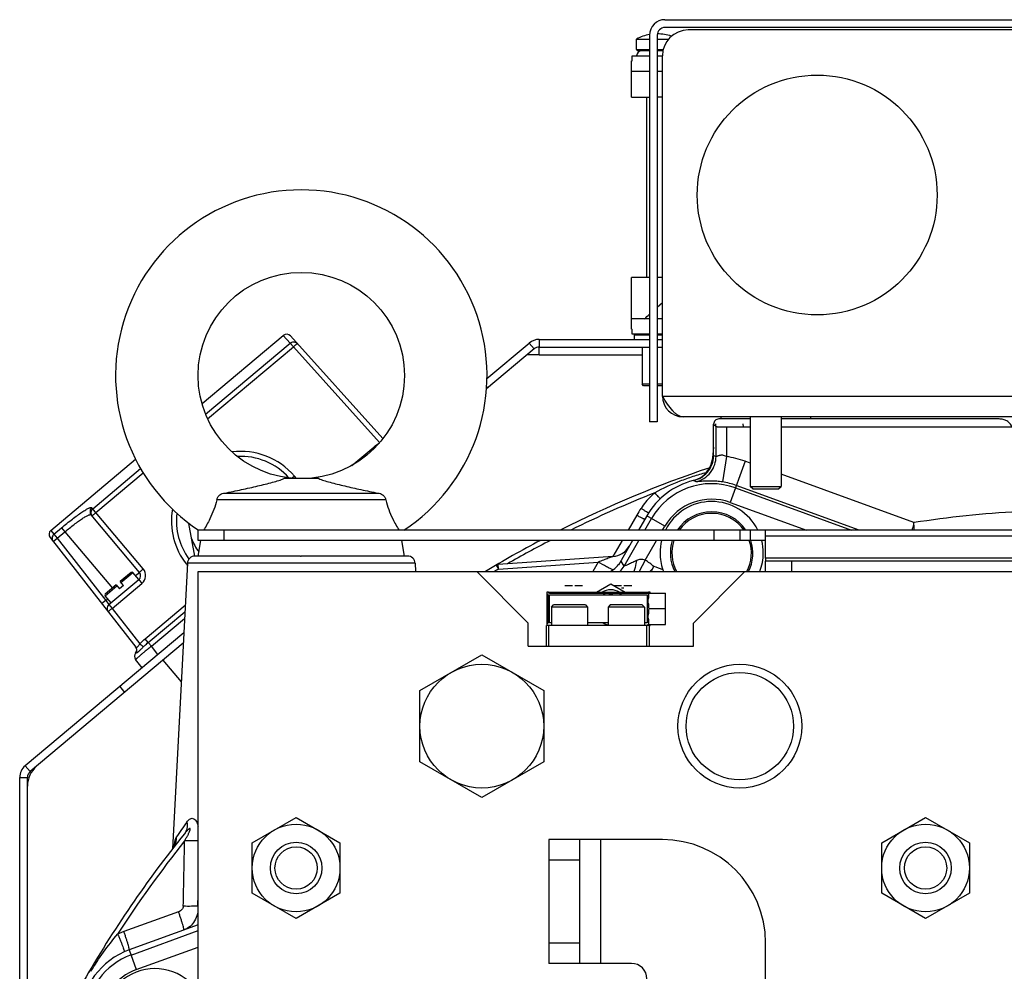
# Model space of a CAD drawing. Extents: x -3114 to 1181, y 8 to 2299.
# Tile 3 of 64: x -3089 to -2898, y 1273 to 1458. Entities that reach past the tile are written whole.
import ezdxf

# ---------------------------------------------------------------- set-up
doc = ezdxf.new("R2010")
doc.units = 0
doc.header["$LTSCALE"] = 65.395
doc.layers.get('0').update_dxf_attribs({"linetype": 'CONTINUOUS'})
doc.layers.add('3_ALL_AXES', color=7, linetype='CONTINUOUS')

msp = doc.modelspace()

# ---------------------------------------------------------------- linework, layer by layer
at = {"color": 6, "linetype": 'CONTINUOUS'}
for p, q in [((-2964.09, 1457.7), (-2805.09, 1457.7)), ((-2967.09, 1454.7), (-2967.09, 1379.7)), ((-2808.59, 1380.7), (-2960.59, 1380.7)), ((-2953.27, 1380.7), (-2953.29, 1380.27)), ((-2947.59, 1380.7), (-2947.59, 1367.2)), ((-2941.59, 1380.7), (-2941.59, 1367.2)), ((-2935.91, 1380.7), (-2935.89, 1380.27)), ((-2965.59, 1379.7), (-2967.09, 1379.7)), ((-2954.67, 1373.21), (-2954.67, 1379.28)), ((-3031.2, 1368.7), (-3037.98, 1368.7)), ((-2947.09, 1366.7), (-2947.59, 1367.2)), ((-2947.59, 1367.2), (-2941.59, 1367.2)), ((-2947.09, 1366.7), (-2942.09, 1366.7)), ((-2942.09, 1366.7), (-2941.59, 1367.2)), ((-3049.44, 1365.9), (-3019.74, 1365.9)), ((-3018.23, 1364.57), (-3050.95, 1364.57)), ((-3054.59, 1356.71), (-3054.59, 1358.71)), ((-2895.56, 1358.71), (-3054.59, 1358.71)), ((-2949.59, 1358.71), (-2949.59, 1356.71)), ((-2944.59, 1353.28), (-2944.59, 1357.54)), ((-3054.59, 1353.7), (-3054.09, 1356.71)), ((-2944.59, 1356.71), (-3054.59, 1356.71)), ((-3014.59, 1353.7), (-3015.09, 1356.71)), ((-3034.72, 1353.7), (-3034.59, 1353.7)), ((-2974.2, 1353.62), (-2996.4, 1352.07)), ((-2963.05, 1354.36), (-2963.05, 1354.27)), ((-2947.05, 1354.19), (-2947.05, 1354.27)), ((-3056.66, 1352.28), (-3059.57, 1296.9)), ((-3012.52, 1352.28), (-3012.43, 1350.7)), ((-2972.65, 1352.64), (-2972.6, 1352.73)), ((-2944.59, 1350.7), (-2944.59, 1352.7)), ((-2824.59, 1352.7), (-2944.59, 1352.7)), ((-3054.59, 970.7), (-3054.59, 1350.7)), ((-3054.59, 1350.7), (-2714.59, 1350.7)), ((-3000.59, 1350.7), (-2990.59, 1340.7)), ((-2958.59, 1340.7), (-2948.59, 1350.7)), ((-2986.99, 1346.4), (-2986.99, 1340.5)), ((-2986.69, 1346.7), (-2982.81, 1346.7)), ((-2980.77, 1346.7), (-2973.31, 1346.7)), ((-2971.27, 1346.7), (-2967.29, 1346.7)), ((-2967.4, 1346.5), (-2963.99, 1346.5)), ((-2963.99, 1340.4), (-2963.99, 1346.5)), ((-2986.09, 1343.8), (-2986.09, 1340.2)), ((-2979.09, 1343.8), (-2986.09, 1343.8)), ((-2979.49, 1344.2), (-2985.69, 1344.2)), ((-2979.09, 1343.8), (-2979.09, 1340.2)), ((-2974.69, 1344.2), (-2975.09, 1343.8)), ((-2975.09, 1343.8), (-2975.09, 1340.2)), ((-2968.09, 1343.8), (-2975.09, 1343.8)), ((-2968.49, 1344.2), (-2974.69, 1344.2)), ((-2968.49, 1344.2), (-2968.09, 1343.8)), ((-2968.09, 1343.8), (-2968.09, 1340.2)), ((-2963.99, 1343.45), (-2967.19, 1343.45)), ((-2990.59, 1336.2), (-2990.59, 1340.7)), ((-2967.09, 1340.2), (-2987.09, 1340.2)), ((-2986.59, 1336.2), (-2986.59, 1340.2)), ((-2967.59, 1336.2), (-2967.59, 1340.2)), ((-2967.4, 1340.4), (-2963.99, 1340.4)), ((-2967.09, 1336.2), (-2967.09, 1340.2)), ((-2958.59, 1336.2), (-2958.59, 1340.7)), ((-2990.59, 1336.2), (-2958.59, 1336.2)), ((-3011.59, 1327.63), (-2999.59, 1334.55)), ((-2999.59, 1334.55), (-2987.59, 1327.63)), ((-3011.59, 1313.77), (-3011.59, 1327.63)), ((-2987.59, 1327.63), (-2987.59, 1313.77)), ((-2999.59, 1306.84), (-3011.59, 1313.77)), ((-2987.59, 1313.77), (-2999.59, 1306.84)), ((-3044.09, 1298.1), (-3035.59, 1303.01)), ((-3035.59, 1303.01), (-3027.09, 1298.1)), ((-2922.09, 1298.1), (-2913.59, 1303.01)), ((-2913.59, 1303.01), (-2905.09, 1298.1)), ((-3044.09, 1288.29), (-3044.09, 1298.1)), ((-3027.09, 1298.1), (-3027.09, 1288.29)), ((-2986.59, 1298.7), (-2986.59, 1274.7)), ((-2964.59, 1298.7), (-2986.59, 1298.7)), ((-2980.59, 1274.7), (-2980.59, 1298.7)), ((-2922.09, 1288.29), (-2922.09, 1298.1)), ((-2905.09, 1298.1), (-2905.09, 1288.29)), ((-3035.59, 1283.38), (-3044.09, 1288.29)), ((-3027.09, 1288.29), (-3035.59, 1283.38)), ((-2913.59, 1283.38), (-2922.09, 1288.29)), ((-2905.09, 1288.29), (-2913.59, 1283.38)), ((-2944.59, 1172), (-2944.59, 1278.7)), ((-2970.59, 1274.7), (-2986.59, 1274.7))]:
    msp.add_line(p, q, dxfattribs=at)
at = {"color": 2, "linetype": 'CONTINUOUS'}
for p, q in [((-2965.59, 1454.7), (-2965.59, 1379.7)), ((-2805.09, 1456.2), (-2964.09, 1456.2)), ((-2809.59, 1455.7), (-2959.59, 1455.7)), ((-2964.59, 1384.7), (-2964.59, 1450.7)), ((-2947.59, 1380.27), (-2953.67, 1380.27)), ((-2899.3, 1380.27), (-2941.59, 1380.27)), ((-2954.67, 1379.28), (-2954.19, 1378.8)), ((-2954.27, 1379.33), (-2954.31, 1378.92)), ((-2952.19, 1378.75), (-2947.59, 1378.75)), ((-2948.86, 1378.75), (-2948.91, 1379.33)), ((-2941.59, 1378.75), (-2895.57, 1378.75)), ((-2954.67, 1374.82), (-2954.85, 1372.74)), ((-2967.6, 1361.52), (-2969.23, 1358.71)), ((-2944.59, 1357.54), (-2944.59, 1358.71)), ((-2970.38, 1356.71), (-2973.13, 1351.95)), ((-2944.59, 1353.28), (-2944.59, 1352.7)), ((-2824.59, 1353.28), (-2944.59, 1353.28)), ((-2996.83, 1351.93), (-2996.38, 1351.16)), ((-2983.53, 1348), (-2982.04, 1348)), ((-2981.54, 1348), (-2980.05, 1348)), ((-2977.39, 1346.7), (-2974.59, 1348.32)), ((-2974.59, 1348.32), (-2971.79, 1346.7)), ((-2974.03, 1348), (-2972.54, 1348)), ((-2972.54, 1347.5), (-2972.04, 1347.5)), ((-2972.04, 1348), (-2970.55, 1348)), ((-2986.99, 1346.7), (-2986.99, 1346.4)), ((-2986.69, 1346.7), (-2986.99, 1346.7)), ((-2986.99, 1346.4), (-2986.76, 1346.16)), ((-2986.76, 1346.16), (-2986.76, 1340.73)), ((-2986.46, 1346.46), (-2986.69, 1346.7)), ((-2967.52, 1346.46), (-2986.46, 1346.46)), ((-2986.46, 1340.73), (-2986.46, 1346.16)), ((-2986.46, 1346.16), (-2967.52, 1346.16)), ((-2982.81, 1346.7), (-2980.77, 1346.7)), ((-2973.31, 1346.7), (-2971.27, 1346.7)), ((-2967.29, 1346.7), (-2967.52, 1346.46)), ((-2967.52, 1346.16), (-2967.52, 1340.73)), ((-2966.99, 1346.7), (-2967.29, 1346.7)), ((-2966.99, 1346.5), (-2966.99, 1346.7)), ((-2986.09, 1343.8), (-2985.69, 1344.2)), ((-2979.49, 1344.2), (-2979.09, 1343.8)), ((-2987.09, 1336.2), (-2987.09, 1340.2)), ((-2986.76, 1340.73), (-2986.99, 1340.5)), ((-2986.99, 1340.5), (-2986.99, 1340.2)), ((-2986.09, 1340.73), (-2986.46, 1340.73)), ((-2975.09, 1340.73), (-2979.09, 1340.73)), ((-2967.52, 1340.73), (-2968.09, 1340.73)), ((-2967.09, 1340.2), (-2966.99, 1340.2)), ((-2966.99, 1340.2), (-2966.99, 1340.4)), ((-3054.59, 1282.19), (-3067.95, 1277.32)), ((-3075.38, 1273.17), (-3075.61, 1273.3))]:
    msp.add_line(p, q, dxfattribs=at)
at = {"color": 7, "linetype": 'CONTINUOUS'}
for p, q in [((-2969.59, 1451.9), (-2969.59, 1453.95)), ((-2970.44, 1449.7), (-2970.44, 1450.7)), ((-2970.44, 1450.7), (-2967.09, 1450.7)), ((-2969.39, 1451.7), (-2967.09, 1451.7)), ((-2965.59, 1451.7), (-2964.49, 1451.7)), ((-2965.59, 1450.7), (-2964.59, 1450.7)), ((-2970.59, 1449.7), (-2970.44, 1449.7)), ((-2970.59, 1442.7), (-2970.59, 1447.7)), ((-2970.59, 1447.7), (-2967.09, 1447.7)), ((-2965.59, 1447.7), (-2964.59, 1447.7)), ((-2970.59, 1442.7), (-2967.09, 1442.7)), ((-2967.59, 1407.7), (-2967.59, 1442.7)), ((-2964.59, 1442.7), (-2965.59, 1442.7)), ((-2970.59, 1399.7), (-2970.59, 1407.7)), ((-2967.09, 1407.7), (-2970.59, 1407.7)), ((-2964.59, 1407.7), (-2965.59, 1407.7)), ((-2965.59, 1401.92), (-2964.59, 1402.84)), ((-2967.09, 1399.7), (-2970.59, 1399.7)), ((-2964.59, 1399.7), (-2965.59, 1399.7)), ((-2970.59, 1397.7), (-2970.44, 1397.7)), ((-2970.44, 1396.7), (-2970.44, 1397.7)), ((-3053.83, 1383.26), (-3038.08, 1396.48)), ((-3036.69, 1396.38), (-3018.77, 1376.47)), ((-2967.09, 1396.7), (-2970.44, 1396.7)), ((-2970.09, 1396.5), (-2969.89, 1396.7)), ((-2970.09, 1396.5), (-2970.09, 1395.7)), ((-2967.09, 1396.5), (-2970.09, 1396.5)), ((-2964.59, 1396.7), (-2965.59, 1396.7)), ((-2964.59, 1396.5), (-2965.59, 1396.5)), ((-2989.46, 1393.85), (-2998.69, 1386.1)), ((-2988.5, 1392.7), (-2988.5, 1394.2)), ((-2988.5, 1394.2), (-2967.09, 1394.2)), ((-2968.54, 1394.2), (-2968.54, 1387)), ((-2965.59, 1394.2), (-2964.59, 1394.2)), ((-2988.5, 1392.7), (-2990.83, 1392.7)), ((-2998.66, 1386.6), (-2998.43, 1386.32)), ((-2968.24, 1386.7), (-2968.54, 1387)), ((-2967.09, 1387), (-2968.54, 1387)), ((-2967.09, 1386.7), (-2968.24, 1386.7)), ((-2964.59, 1387), (-2965.59, 1387)), ((-2964.59, 1386.7), (-2965.59, 1386.7)), ((-3083.13, 1358.67), (-3066.71, 1372.45)), ((-3065.98, 1350.53), (-3075.32, 1361.66)), ((-3083.28, 1357.29), (-3066.66, 1336.03)), ((-3067.54, 1350.53), (-3069.68, 1348.73)), ((-3066.1, 1349.12), (-3067.26, 1350.5)), ((-3070.45, 1348.08), (-3072.59, 1346.28)), ((-3071.88, 1344.27), (-3066.1, 1349.12)), ((-3070.45, 1348.08), (-3069.81, 1347.32)), ((-3069.04, 1347.96), (-3069.81, 1347.32)), ((-3069.04, 1347.96), (-3069.68, 1348.73)), ((-3071.46, 1344.62), (-3072.62, 1346)), ((-3057.48, 1336.78), (-3087.14, 1311.89)), ((-3065.45, 1332.04), (-3066.7, 1333.65)), ((-3061.4, 1333.49), (-3057.87, 1329.28)), ((-3069.79, 1328.4), (-3068.83, 1327.25)), ((-3087.68, 1232.13), (-3087.68, 1310.74))]:
    msp.add_line(p, q, dxfattribs=at)
at = {"color": 9, "linetype": 'CONTINUOUS'}
for p, q in [((-2969.59, 1451.9), (-2967.09, 1451.9)), ((-2965.59, 1451.9), (-2964.44, 1451.9)), ((-3036.74, 1394.99), (-3038.08, 1396.48)), ((-2988.5, 1395.7), (-2988.5, 1394.2)), ((-3053.14, 1381.23), (-3036.74, 1394.99)), ((-3052.75, 1380.31), (-3036.12, 1394.26)), ((-3036.74, 1394.99), (-3036.12, 1394.26)), ((-3036.12, 1394.26), (-3019.4, 1375.68)), ((-2990.43, 1395), (-2989.46, 1393.85)), ((-2988.5, 1392.7), (-2968.54, 1392.7)), ((-2964.59, 1384.7), (-2804.59, 1384.7)), ((-2954.19, 1373), (-2954.19, 1378.8)), ((-2952.19, 1378.75), (-2952.19, 1373)), ((-3024.81, 1371.26), (-3020.55, 1374.83)), ((-3020.38, 1374.63), (-3020.55, 1374.83)), ((-2954.85, 1372.74), (-2954.69, 1372.8)), ((-2954.85, 1372.74), (-2954.84, 1372.75)), ((-2954.75, 1372.78), (-2954.69, 1372.8)), ((-2954.67, 1373.21), (-2954.19, 1373)), ((-2952.19, 1373), (-2952.94, 1368.06)), ((-3075.02, 1362.87), (-3065.74, 1370.66)), ((-2948.57, 1372.08), (-2951.47, 1364.09)), ((-2947.59, 1371.72), (-2948.57, 1372.08)), ((-3074.41, 1362.13), (-3065.24, 1369.82)), ((-3035.55, 1368.72), (-3035.93, 1369.17)), ((-2915.85, 1360.17), (-2941.59, 1369.54)), ((-2958.48, 1368.36), (-2958.1, 1368.12)), ((-2950.45, 1366.91), (-2927.91, 1358.71)), ((-2926.45, 1358.71), (-2950.28, 1367.38)), ((-3065.23, 1351.2), (-3075.19, 1363.07)), ((-2951.47, 1364.09), (-2936.67, 1358.71)), ((-2969.56, 1361.63), (-2971.25, 1358.71)), ((-2968.02, 1358.71), (-2966.69, 1361)), ((-2964.1, 1359.5), (-2967.6, 1361.52)), ((-3082.54, 1357.91), (-3081.05, 1359.16)), ((-3081.05, 1359.16), (-3080.41, 1358.4)), ((-2964.55, 1358.71), (-2964.1, 1359.5)), ((-3083.13, 1358.67), (-3082.54, 1357.91)), ((-3082.68, 1356.53), (-3081.9, 1357.15)), ((-3082.54, 1357.91), (-3081.9, 1357.15)), ((-3081.9, 1357.15), (-3080.41, 1358.4)), ((-3081.9, 1357.15), (-3072.47, 1345.08)), ((-3080.41, 1358.4), (-3071.21, 1347.44)), ((-3049.59, 1358.71), (-3049.59, 1356.71)), ((-2954.59, 1356.71), (-2954.59, 1358.71)), ((-2947.59, 1358.71), (-2947.59, 1356.71)), ((-2895.56, 1357.54), (-2944.59, 1357.54)), ((-2972.4, 1356.71), (-2974.18, 1353.62)), ((-2972.4, 1356.71), (-2974.18, 1353.62)), ((-2972.03, 1351.75), (-2969.17, 1356.71)), ((-2967.92, 1352.87), (-2965.71, 1356.71)), ((-3034.72, 1353.7), (-3055.17, 1353.7)), ((-3014.01, 1353.7), (-3034.59, 1353.7)), ((-3012.52, 1352.28), (-3056.66, 1352.28)), ((-2996.38, 1351.16), (-2977.04, 1352.51)), ((-2977.04, 1352.51), (-2978.09, 1350.7)), ((-2977.04, 1352.51), (-2978.09, 1350.7)), ((-2972.7, 1352.56), (-2972.6, 1352.73)), ((-2972.03, 1351.75), (-2972.6, 1352.73)), ((-2967.92, 1352.87), (-2969.12, 1350.7)), ((-2939.59, 1352.7), (-2939.59, 1350.7)), ((-3069.55, 1348.57), (-3067.26, 1350.5)), ((-3066.74, 1349.89), (-3065.98, 1350.53)), ((-2966.48, 1351.26), (-2967.04, 1350.7)), ((-3072.62, 1346), (-3070.32, 1347.93)), ((-3071.26, 1343.53), (-3065.48, 1348.38)), ((-3066.1, 1349.12), (-3065.48, 1348.38)), ((-3072.47, 1345.08), (-3073.26, 1344.47)), ((-3072.47, 1345.08), (-3072.1, 1345.39)), ((-3072.47, 1345.08), (-3071.88, 1344.27)), ((-3071.88, 1344.27), (-3071.26, 1343.53)), ((-3064.85, 1337.66), (-3057.09, 1344.17)), ((-3071.26, 1343.53), (-3065.9, 1336.67)), ((-3064.25, 1336.94), (-3057.16, 1342.89)), ((-3063.64, 1336.22), (-3057.22, 1341.6)), ((-3064.25, 1336.94), (-3064.85, 1337.66)), ((-3064.25, 1336.94), (-3063.64, 1336.22)), ((-3062.39, 1334.61), (-3063.64, 1336.22)), ((-3088.1, 1313.03), (-3087.14, 1311.89)), ((-3089.18, 1310.74), (-3087.68, 1310.74)), ((-2976.59, 1298.7), (-2976.59, 1274.7)), ((-2980.59, 1294.7), (-2986.59, 1294.7)), ((-3054.64, 1285.8), (-3054.59, 1288.05)), ((-3054.64, 1285.8), (-3054.59, 1288.05)), ((-3058.39, 1284.71), (-3068.98, 1280.86)), ((-3054.59, 1285.82), (-3054.64, 1285.8)), ((-3067.59, 1276.33), (-3054.59, 1281.07)), ((-3067.95, 1277.32), (-3066.57, 1273.52)), ((-3066.57, 1273.52), (-3054.59, 1277.88)), ((-2986.59, 1278.7), (-2980.59, 1278.7))]:
    msp.add_line(p, q, dxfattribs=at)
at = {"color": 3, "linetype": 'CONTINUOUS'}
for p, q in [((-2988.5, 1395.7), (-2967.09, 1395.7)), ((-2965.59, 1395.7), (-2964.59, 1395.7)), ((-2998.6, 1388.14), (-2990.43, 1395)), ((-3057.37, 1338.82), (-3088.1, 1313.03)), ((-3089.18, 1232.13), (-3089.18, 1310.74))]:
    msp.add_line(p, q, dxfattribs=at)
at = {"color": 6, "linetype": 'CONTINUOUS'}
msp.add_lwpolyline([(-3059.2, 1297.53), (-3059.19, 1297.54), (-3059.19, 1297.55), (-3059.19, 1297.55), (-3059.19, 1297.54), (-3059.2, 1297.52), (-3059.21, 1297.5), (-3059.22, 1297.47), (-3059.24, 1297.42), (-3059.27, 1297.37), (-3059.3, 1297.31), (-3059.34, 1297.24), (-3059.38, 1297.17), (-3059.43, 1297.09), (-3059.49, 1297), (-3059.56, 1296.91), (-3059.57, 1296.9)], dxfattribs=at)
at = {"color": 2, "linetype": 'CONTINUOUS'}
msp.add_circle((-2934.59, 1423.7), 23.25, dxfattribs=at)
at = {"color": 6, "linetype": 'CONTINUOUS'}
for centre, radius in [((-3034.59, 1388.7), 20), ((-2999.59, 1320.7), 12), ((-2949.59, 1320.7), 12), ((-2949.59, 1320.7), 10.4), ((-3035.59, 1293.2), 8.5), ((-2913.59, 1293.2), 8.5), ((-3035.59, 1293.2), 5), ((-2913.59, 1293.2), 5), ((-3035.59, 1293.2), 4.1), ((-2913.59, 1293.2), 4.1)]:
    msp.add_circle(centre, radius, dxfattribs=at)
for centre, radius, start, end in [((-2964.09, 1454.7), 3, 90, 180), ((-3034.59, 1388.7), 36, 303.5719, 236.4281), ((-2959.67, 1373.22), 5, 353.0579, 356.516), ((-2959.65, 1373.21), 4.98, 356.5149, 359.9985), ((-2884.59, 1160.7), 221.74, 108.6302, 116.749), ((-2955.05, 1354.27), 14.5, 103.7013, 104.1995), ((-2955.05, 1354.27), 8, 146.3301, 146.3362), ((-2955.05, 1354.27), 8, 33.6638, 33.6716), ((-2884.59, 1160.7), 221.74, 117.8698, 121.0345), ((-2974.48, 1357.61), 4, 274, 330), ((-3055.17, 1352.2), 1.5, 90, 177), ((-3014.01, 1352.2), 1.5, 3, 90), ((-2977.09, 1355.2), 5.12, 329.3054, 330.0001), ((-3041.84, 1395.64), 87.46, 329.5027, 329.7947), ((-2829.57, 1270.61), 158.9, 149.4986, 149.7336), ((-2955.05, 1354.27), 8, 333.4329, 333.4389), ((-2884.59, 1160.7), 221.74, 141.1424, 150.1231), ((-2964.59, 1278.7), 20, 0, 90), ((-2970.59, 1271.7), 3, 0, 90)]:
    msp.add_arc(centre, radius, start, end, dxfattribs=at)
at = {"color": 2, "linetype": 'CONTINUOUS'}
for centre, radius, start, end in [((-2964.09, 1454.7), 1.5, 90.0002, 179.9998), ((-2959.59, 1450.7), 5, 90.0001, 179.9999), ((-2960.59, 1384.7), 4, 180, 270), ((-2959.83, 1373.18), 5, 284.1995, 355), ((-2955.05, 1354.27), 14.5, 104.1995, 150), ((-2950.21, 1350.47), 22.34, 146.0575, 150.0214), ((-2955.05, 1354.27), 10, 26.3262, 153.6737), ((-2955.05, 1354.27), 8, 33.6716, 146.3301), ((-2954.99, 1354.27), 10.05, 165.9462, 179.9634), ((-2955.05, 1354.27), 8, 162.2824, 206.5662), ((-2955.05, 1354.27), 8, 333.4389, 17.7181), ((-2955.09, 1354.27), 10.05, 0.0326, 14.0576), ((-2955.05, 1354.27), 10, 180, 198.8155), ((-2955.05, 1354.27), 10, 339.0367, 0.0001), ((-2955.23, 1354.2), 9.8, 198.7806, 200.9653), ((-2974.59, 1343.7), 3.45, 60.4666, 119.5334), ((-2974.29, 1343.44), 3.26, 111.8592, 123.2832), ((-2974.59, 1343.7), 2.5, 80.6605, 99.3395), ((-2974.29, 1343.44), 3.26, 56.7168, 68.1408), ((-2974.28, 1343.47), 3.27, 236.7629, 254.9292), ((-2974.29, 1343.45), 3.25, 254.9854, 255.7416), ((-3062.68, 1263.49), 18.48, 109.9505, 113.9878), ((-3062.99, 1263.7), 14.5, 110, 177), ((-3074.75, 1272.8), 1, 149.4806, 176), ((-3062.99, 1263.7), 10, 32.8159, 284.0909)]:
    msp.add_arc(centre, radius, start, end, dxfattribs=at)
at = {"color": 7, "linetype": 'CONTINUOUS'}
for centre, radius, start, end in [((-2969.39, 1451.9), 0.2, 180, 270), ((-2968.59, 1450.7), 1, 90, 180), ((-3120.66, 1571.48), 229.77, 311.615, 311.9392), ((-3037.43, 1395.71), 1, 42, 130), ((-2988.5, 1392.7), 1.5, 90, 130), ((-3046.29, 1360.52), 12.5, 41.8133, 93.1386), ((-3046.29, 1360.52), 12.5, 173.3338, 216.3456), ((-3082.49, 1357.91), 1, 130, 218), ((-3067.41, 1350.37), 0.2, 40, 130), ((-3066.74, 1349.89), 1, 310.0041, 39.998), ((-3072.46, 1346.13), 0.2, 130, 220), ((-3071.24, 1343.51), 1, 130, 218), ((-3067.5, 1335.48), 1, 322.5046, 38), ((-3065.92, 1334.26), 1, 142.5053, 218), ((-3082.68, 1309.1), 5, 130, 180), ((-3086.18, 1310.74), 1.5, 130, 180)]:
    msp.add_arc(centre, radius, start, end, dxfattribs=at)
at = {"color": 3, "linetype": 'CONTINUOUS'}
for centre, start, end in [((-2988.5, 1392.7), 90, 130), ((-3086.18, 1310.74), 130, 180)]:
    msp.add_arc(centre, 3, start, end, dxfattribs=at)
at = {"color": 9, "linetype": 'CONTINUOUS'}
for centre, radius, start, end in [((-3046.27, 1360.49), 13.5, 40, 97.4442), ((-2955.05, 1354.27), 18.94, 70, 81.335), ((-2955.05, 1354.27), 13.45, 70, 150), ((-2955.05, 1354.27), 13.95, 70, 81.335), ((-2884.59, 1160.7), 220.84, 111.6548, 116.2749), ((-2955.05, 1354.27), 10.45, 70, 150), ((-3046.27, 1360.49), 13.5, 170.23, 218.337), ((-2955.05, 1354.27), 7.7, 35.1601, 144.8402), ((-2884.59, 1160.7), 201.9, 93.1147, 98.9064), ((-2884.59, 1160.7), 220.84, 117.426, 119.8737), ((-2955.05, 1354.27), 7.7, 161.5674, 207.6875), ((-2955.05, 1354.27), 7.7, 332.3125, 18.4327), ((-3046.27, 1360.5), 13.5, 218.3363, 219.5055), ((-2976.36, 1354.25), 5, 314.6383, 329.9585), ((-2972.09, 1331.7), 20.78, 68.6142, 73.6948), ((-3066.76, 1349.91), 2, 310.0018, 39.9982), ((-2884.59, 1160.7), 220.84, 120.41, 120.6419), ((-2862.17, 1165.87), 237.57, 145.0054, 145.8735), ((-2884.59, 1160.7), 220.84, 141.411, 147.1853), ((-8147.59, 1391.18), 5091.22, 358.81364, 358.95623), ((-3062.27, 1299.01), 3.43, 322.1078, 325.6371), ((-3062.31, 1299.03), 3.47, 325.6329, 327.2897), ((-3062.31, 1299.04), 3.48, 327.2891, 327.6742), ((-3062.33, 1299.05), 3.49, 327.6778, 334.1625), ((-3040.79, 1294.57), 18.74, 171.119, 171.7365), ((-3043.3, 1294.96), 16.19, 170.5634, 171.1167), ((-3062.99, 1263.7), 13.45, 110, 177), ((-3062.99, 1263.7), 10.45, 110, 177)]:
    msp.add_arc(centre, radius, start, end, dxfattribs=at)
for points, knots in [([(-3036.74, 1394.99), (-3036.64, 1395.07), (-3036.41, 1395.2), (-3036.02, 1395.25), (-3035.65, 1395.15), (-3035.44, 1395), (-3035.36, 1394.9)], [0, 0, 0, 0, 0.251094, 0.501467, 0.750972, 1, 1, 1, 1]), ([(-3036.12, 1394.26), (-3036.03, 1394.34), (-3035.89, 1394.47), (-3035.71, 1394.62), (-3035.6, 1394.72), (-3035.5, 1394.8), (-3035.44, 1394.85), (-3035.4, 1394.88), (-3035.38, 1394.89), (-3035.37, 1394.9), (-3035.36, 1394.9), (-3035.36, 1394.9)], [0, 0, 0, 0, 0.381959, 0.55445, 0.705641, 0.829839, 0.922203, 0.955344, 0.979337, 0.994097, 1, 1, 1, 1]), ([(-2958.1, 1368.12), (-2957.56, 1368.24), (-2956.48, 1368.68), (-2955.18, 1369.85), (-2954.37, 1371.36), (-2954.19, 1372.47), (-2954.19, 1373)], [0, 0, 0, 0, 0.249262, 0.508952, 0.763774, 1, 1, 1, 1]), ([(-2952.19, 1373), (-2952.31, 1373.06), (-2952.54, 1373.16), (-2952.9, 1373.24), (-2953.24, 1373.25), (-2953.55, 1373.2), (-2953.79, 1373.12), (-2953.98, 1373.05), (-2954.1, 1373), (-2954.16, 1372.99), (-2954.19, 1372.99), (-2954.19, 1373)], [0, 0, 0, 0, 0.185599, 0.365116, 0.531629, 0.679937, 0.806224, 0.905606, 0.971209, 0.989642, 1, 1, 1, 1]), ([(-3035.93, 1369.17), (-3035.97, 1369.14), (-3036.13, 1369), (-3036.29, 1368.87), (-3036.41, 1368.78)], [0, 0, 0, 0, 0.26784, 1, 1, 1, 1]), ([(-2956.1, 1369.85), (-2956.97, 1369.63), (-2958.68, 1369.12), (-2962.05, 1367.91), (-2964.51, 1366.81), (-2966.08, 1365.95)], [0, 0, 0, 0, 0.250053, 0.50016, 1, 1, 1, 1]), ([(-2952.94, 1368.06), (-2953.32, 1368.12), (-2954.04, 1368.2), (-2955.07, 1368.25), (-2955.96, 1368.24), (-2956.69, 1368.2), (-2957.2, 1368.16), (-2957.53, 1368.13), (-2957.71, 1368.12), (-2957.86, 1368.11), (-2957.98, 1368.1), (-2958.05, 1368.11), (-2958.09, 1368.11), (-2958.1, 1368.12)], [0, 0, 0, 0, 0.220123, 0.422281, 0.595653, 0.736998, 0.846756, 0.890215, 0.92629, 0.955136, 0.976894, 0.991732, 1, 1, 1, 1]), ([(-2966.08, 1365.95), (-2966.34, 1365.73), (-2967.32, 1364.82), (-2968.18, 1363.78), (-2968.74, 1362.94)], [0, 0, 0, 0, 0.250353, 1, 1, 1, 1]), ([(-2966.08, 1365.95), (-2965.88, 1365.72), (-2965.53, 1365.33), (-2965.18, 1364.95), (-2965.02, 1364.79)], [0, 0, 0, 0, 0.580837, 1, 1, 1, 1]), ([(-3081.05, 1359.16), (-3080.36, 1359.74), (-3079.35, 1360.56), (-3078.03, 1361.56), (-3077.17, 1362.16), (-3076.53, 1362.58), (-3076.09, 1362.83), (-3075.82, 1362.97), (-3075.59, 1363.06), (-3075.4, 1363.12), (-3075.23, 1363.12), (-3075.19, 1363.07)], [0, 0, 0, 0, 0.377062, 0.54719, 0.696191, 0.818663, 0.868634, 0.910594, 0.944354, 0.969983, 1, 1, 1, 1]), ([(-3075.19, 1363.07), (-3075.29, 1362.98), (-3075.46, 1362.77), (-3075.57, 1362.39), (-3075.53, 1362), (-3075.4, 1361.76), (-3075.32, 1361.66)], [0, 0, 0, 0, 0.250948, 0.501298, 0.750887, 1, 1, 1, 1]), ([(-3075.02, 1362.87), (-3075.12, 1362.78), (-3075.29, 1362.58), (-3075.4, 1362.19), (-3075.36, 1361.8), (-3075.23, 1361.56), (-3075.15, 1361.46)], [0, 0, 0, 0, 0.251091, 0.501502, 0.75104, 1, 1, 1, 1]), ([(-3080.41, 1358.4), (-3079.82, 1358.89), (-3078.95, 1359.59), (-3077.81, 1360.44), (-3077.07, 1360.95), (-3076.44, 1361.34), (-3075.98, 1361.58), (-3075.69, 1361.69), (-3075.51, 1361.73), (-3075.36, 1361.72), (-3075.32, 1361.66)], [0, 0, 0, 0, 0.374581, 0.543779, 0.692166, 0.814409, 0.906574, 0.940747, 0.967078, 1, 1, 1, 1]), ([(-3075.15, 1361.46), (-3075.15, 1361.47), (-3075.15, 1361.47), (-3075.14, 1361.48), (-3075.12, 1361.5), (-3075.09, 1361.54), (-3075.03, 1361.6), (-3074.94, 1361.68), (-3074.82, 1361.78), (-3074.65, 1361.93), (-3074.5, 1362.05), (-3074.41, 1362.13)], [0, 0, 0, 0, 0.005905, 0.02067, 0.04467, 0.077821, 0.17021, 0.294432, 0.445642, 0.618133, 1, 1, 1, 1]), ([(-2915.85, 1360.17), (-2915.88, 1360.04), (-2916, 1359.56), (-2916.12, 1359.07), (-2916.22, 1358.71)], [0, 0, 0, 0, 0.253594, 1, 1, 1, 1]), ([(-2915.77, 1358.71), (-2915.78, 1358.83), (-2915.8, 1359.31), (-2915.83, 1359.8), (-2915.85, 1360.17)], [0, 0, 0, 0, 0.245245, 1, 1, 1, 1]), ([(-3082.54, 1357.91), (-3082.63, 1357.83), (-3082.8, 1357.63), (-3082.91, 1357.26), (-3082.88, 1356.87), (-3082.76, 1356.63), (-3082.68, 1356.53)], [0, 0, 0, 0, 0.250545, 0.500704, 0.750447, 1, 1, 1, 1]), ([(-2974.2, 1353.62), (-2974.19, 1353.62), (-2974.34, 1353.55), (-2974.42, 1353.52), (-2974.76, 1353.38), (-2975.11, 1353.25), (-2975.55, 1353.08), (-2976.19, 1352.83), (-2976.7, 1352.64), (-2977.04, 1352.51)], [0, 0, 0, 0, 0.01587, 0.079092, 0.181918, 0.314867, 0.468976, 0.637862, 1, 1, 1, 1]), ([(-2974.17, 1351), (-2974.35, 1351.08), (-2974.77, 1351.28), (-2975.73, 1351.77), (-2976.51, 1352.2), (-2977.04, 1352.51)], [0, 0, 0, 0, 0.182253, 0.42845, 1, 1, 1, 1]), ([(-2969.64, 1352.81), (-2969.8, 1352.73), (-2970.11, 1352.58), (-2970.56, 1352.36), (-2970.96, 1352.17), (-2971.32, 1352.01), (-2971.6, 1351.89), (-2971.8, 1351.81), (-2971.92, 1351.77), (-2971.98, 1351.75), (-2972.01, 1351.74), (-2972.03, 1351.75), (-2972.03, 1351.75)], [0, 0, 0, 0, 0.205002, 0.395223, 0.566881, 0.715659, 0.83712, 0.926887, 0.958609, 0.981187, 0.9946, 1, 1, 1, 1]), ([(-2969.64, 1352.81), (-2969.66, 1352.62), (-2969.77, 1351.9), (-2969.95, 1351.2), (-2970.15, 1350.7)], [0, 0, 0, 0, 0.256403, 1, 1, 1, 1]), ([(-2967.92, 1352.87), (-2968.06, 1352.94), (-2968.35, 1353.04), (-2968.94, 1353.07), (-2969.38, 1352.93), (-2969.64, 1352.81)], [0, 0, 0, 0, 0.255952, 0.507886, 1, 1, 1, 1]), ([(-3065.98, 1350.53), (-3065.98, 1350.53), (-3065.97, 1350.54), (-3065.96, 1350.55), (-3065.95, 1350.57), (-3065.91, 1350.6), (-3065.85, 1350.66), (-3065.76, 1350.74), (-3065.65, 1350.84), (-3065.47, 1351), (-3065.33, 1351.12), (-3065.23, 1351.2)], [0, 0, 0, 0, 0.005905, 0.020668, 0.044668, 0.077819, 0.170208, 0.29443, 0.44564, 0.618132, 1, 1, 1, 1]), ([(-3071.26, 1343.53), (-3071.36, 1343.45), (-3071.5, 1343.34), (-3071.69, 1343.19), (-3071.8, 1343.1), (-3071.9, 1343.02), (-3071.96, 1342.96), (-3071.99, 1342.93), (-3072.01, 1342.91), (-3072.02, 1342.9), (-3072.03, 1342.89), (-3072.02, 1342.89)], [0, 0, 0, 0, 0.38196, 0.554451, 0.705643, 0.829841, 0.922205, 0.955346, 0.979338, 0.994097, 1, 1, 1, 1]), ([(-3063.64, 1336.22), (-3063.84, 1336.05), (-3064.24, 1335.73), (-3064.81, 1335.25), (-3065.33, 1334.82), (-3065.73, 1334.48), (-3066.01, 1334.25), (-3066.19, 1334.1), (-3066.34, 1333.97), (-3066.47, 1333.86), (-3066.56, 1333.78), (-3066.62, 1333.73), (-3066.65, 1333.7), (-3066.67, 1333.68), (-3066.69, 1333.66), (-3066.7, 1333.65), (-3066.71, 1333.65), (-3066.7, 1333.65)], [0, 0, 0, 0, 0.195034, 0.382618, 0.555455, 0.706967, 0.772862, 0.831306, 0.881754, 0.923709, 0.956774, 0.969874, 0.980635, 0.989035, 0.995061, 0.998708, 1, 1, 1, 1]), ([(-3066.59, 1334.91), (-3066.49, 1335.08), (-3066.39, 1335.48), (-3066.54, 1335.87), (-3066.66, 1336.03)], [0, 0, 0, 0, 0.501495, 1, 1, 1, 1]), ([(-3066.66, 1336.03), (-3066.65, 1336.01), (-3066.62, 1335.99), (-3066.58, 1335.98), (-3066.58, 1335.98)], [0, 0, 0, 0, 0.728347, 1, 1, 1, 1]), ([(-3066.59, 1334.91), (-3066.57, 1334.92), (-3066.5, 1334.95), (-3066.32, 1335.05), (-3066.03, 1335.27), (-3065.64, 1335.63), (-3065.36, 1335.92), (-3065.21, 1336.07)], [0, 0, 0, 0, 0.047753, 0.121533, 0.3422, 0.644561, 1, 1, 1, 1]), ([(-3066.58, 1335.98), (-3066.53, 1335.97), (-3066.4, 1336.02), (-3066.23, 1336.17), (-3066.06, 1336.4), (-3065.95, 1336.58), (-3065.9, 1336.67)], [0, 0, 0, 0, 0.150843, 0.378918, 0.673912, 1, 1, 1, 1]), ([(-3065.21, 1336.07), (-3065.25, 1336.1), (-3065.48, 1336.3), (-3065.7, 1336.5), (-3065.9, 1336.67)], [0, 0, 0, 0, 0.154355, 1, 1, 1, 1]), ([(-3065.21, 1336.07), (-3065.14, 1336.15), (-3064.82, 1336.45), (-3064.5, 1336.73), (-3064.25, 1336.94)], [0, 0, 0, 0, 0.248509, 1, 1, 1, 1]), ([(-3066.71, 1334.87), (-3066.7, 1334.88), (-3066.66, 1334.89), (-3066.62, 1334.9), (-3066.59, 1334.91)], [0, 0, 0, 0, 0.254518, 1, 1, 1, 1]), ([(-3056.79, 1302.11), (-3056.7, 1301.71), (-3056.67, 1300.88), (-3057.02, 1300.11), (-3057.26, 1299.81)], [0, 0, 0, 0, 0.519801, 1, 1, 1, 1]), ([(-3056.79, 1302.11), (-3056.71, 1302.23), (-3056.54, 1302.44), (-3056.26, 1302.69), (-3055.94, 1302.84), (-3055.43, 1302.84), (-3055, 1302.4), (-3054.74, 1301.84), (-3054.64, 1301.49), (-3054.59, 1301.3)], [0, 0, 0, 0, 0.124752, 0.23782, 0.339924, 0.437865, 0.674374, 0.829203, 1, 1, 1, 1]), ([(-3057.21, 1298.44), (-3057.12, 1298.6), (-3056.94, 1298.92), (-3056.72, 1299.33), (-3056.55, 1299.65), (-3056.42, 1299.9), (-3056.33, 1300.1), (-3056.26, 1300.27), (-3056.21, 1300.4), (-3056.16, 1300.52), (-3056.13, 1300.63), (-3056.12, 1300.71), (-3056.12, 1300.77), (-3056.13, 1300.82), (-3056.17, 1300.85), (-3056.22, 1300.85), (-3056.29, 1300.82), (-3056.41, 1300.74), (-3056.56, 1300.6), (-3056.74, 1300.42), (-3056.98, 1300.16), (-3057.15, 1299.95), (-3057.26, 1299.81)], [0, 0, 0, 0, 0.131254, 0.262414, 0.327915, 0.393308, 0.458486, 0.490925, 0.523175, 0.555077, 0.586215, 0.601149, 0.615117, 0.627181, 0.637332, 0.648444, 0.661116, 0.688954, 0.748633, 0.810391, 0.873098, 1, 1, 1, 1]), ([(-3058.83, 1299.15), (-3058.88, 1299.07), (-3058.98, 1298.86), (-3059.14, 1298.35), (-3059.22, 1297.92), (-3059.27, 1297.62)], [0, 0, 0, 0, 0.187459, 0.423767, 1, 1, 1, 1]), ([(-3058.83, 1299.15), (-3058.83, 1299.01), (-3058.85, 1298.45), (-3059, 1297.89), (-3059.18, 1297.52)], [0, 0, 0, 0, 0.260079, 1, 1, 1, 1]), ([(-3054.59, 1298.47), (-3054.99, 1298.45), (-3055.86, 1298.43), (-3056.73, 1298.44), (-3057.21, 1298.44)], [0, 0, 0, 0, 0.456777, 1, 1, 1, 1]), ([(-3057.45, 1285.77), (-3057.46, 1285.55), (-3057.64, 1285.19), (-3058.02, 1284.87), (-3058.27, 1284.75), (-3058.39, 1284.71)], [0, 0, 0, 0, 0.461644, 0.725072, 1, 1, 1, 1]), ([(-3057.35, 1281.18), (-3057.34, 1281.18), (-3057.33, 1281.21), (-3057.33, 1281.26), (-3057.34, 1281.35), (-3057.38, 1281.52), (-3057.45, 1281.82), (-3057.58, 1282.26), (-3057.74, 1282.81), (-3057.94, 1283.42), (-3058.16, 1284.06), (-3058.32, 1284.49), (-3058.39, 1284.71)], [0, 0, 0, 0, 0.006669, 0.020299, 0.042445, 0.073835, 0.165277, 0.292142, 0.449231, 0.626677, 0.81363, 1, 1, 1, 1]), ([(-3054.64, 1285.8), (-3055.06, 1285.78), (-3056, 1285.76), (-3056.93, 1285.77), (-3057.45, 1285.77)], [0, 0, 0, 0, 0.445018, 1, 1, 1, 1]), ([(-3054.64, 1285.8), (-3054.6, 1285.3), (-3054.66, 1284.29), (-3055.19, 1282.91), (-3056.1, 1281.81), (-3056.92, 1281.34), (-3057.35, 1281.18)], [0, 0, 0, 0, 0.264315, 0.517528, 0.760942, 1, 1, 1, 1]), ([(-3075.38, 1273.17), (-3074.6, 1274.43), (-3072.96, 1276.9), (-3071.15, 1279.25), (-3070.19, 1280.38)], [0, 0, 0, 0, 0.499993, 1, 1, 1, 1])]:
    msp.add_open_spline(points, degree=3, knots=knots, dxfattribs=at)
at = {"color": 6, "linetype": 'CONTINUOUS'}
for points, knots in [([(-2960.59, 1380.7), (-2960.76, 1380.7), (-2961.11, 1380.75), (-2961.62, 1381), (-2962.12, 1381.38), (-2962.82, 1382.08), (-2963.64, 1383.21), (-2964.26, 1384.18), (-2964.59, 1384.7)], [0, 0, 0, 0, 0.086489, 0.180413, 0.28672, 0.407305, 0.687399, 1, 1, 1, 1]), ([(-2958.48, 1368.36), (-2957.99, 1368.48), (-2957.05, 1368.87), (-2955.87, 1369.85), (-2955.04, 1371.13), (-2954.76, 1372.11), (-2954.7, 1372.61)], [0, 0, 0, 0, 0.250001, 0.500002, 0.750001, 1, 1, 1, 1]), ([(-3049.44, 1365.9), (-3048.35, 1366.11), (-3046.21, 1366.56), (-3043.58, 1367.14), (-3041.59, 1367.62), (-3040.22, 1367.98), (-3039.02, 1368.32), (-3038.29, 1368.56), (-3037.98, 1368.7)], [0, 0, 0, 0, 0.283871, 0.555153, 0.683643, 0.805097, 0.914913, 1, 1, 1, 1]), ([(-3031.2, 1368.7), (-3030.89, 1368.56), (-3030.16, 1368.32), (-3028.96, 1367.98), (-3027.59, 1367.62), (-3025.6, 1367.14), (-3022.97, 1366.56), (-3020.83, 1366.11), (-3019.74, 1365.9)], [0, 0, 0, 0, 0.085086, 0.194902, 0.316356, 0.444847, 0.716129, 1, 1, 1, 1]), ([(-3050.95, 1364.57), (-3050.93, 1364.76), (-3050.79, 1365.15), (-3050.52, 1365.44), (-3050.36, 1365.56)], [0, 0, 0, 0, 0.4985, 1, 1, 1, 1]), ([(-3050.36, 1365.56), (-3050.23, 1365.66), (-3049.94, 1365.82), (-3049.61, 1365.89), (-3049.44, 1365.9)], [0, 0, 0, 0, 0.50023, 1, 1, 1, 1]), ([(-3019.74, 1365.9), (-3019.57, 1365.89), (-3019.24, 1365.82), (-3018.95, 1365.66), (-3018.82, 1365.56)], [0, 0, 0, 0, 0.49977, 1, 1, 1, 1]), ([(-3018.82, 1365.56), (-3018.66, 1365.44), (-3018.39, 1365.15), (-3018.25, 1364.76), (-3018.23, 1364.57)], [0, 0, 0, 0, 0.501499, 1, 1, 1, 1]), ([(-3050.95, 1364.57), (-3051.28, 1363.31), (-3052.03, 1361.28), (-3053.09, 1359.41), (-3053.54, 1358.71)], [0, 0, 0, 0, 0.608643, 1, 1, 1, 1]), ([(-3018.23, 1364.57), (-3017.9, 1363.31), (-3017.15, 1361.28), (-3016.09, 1359.41), (-3015.64, 1358.71)], [0, 0, 0, 0, 0.60864, 1, 1, 1, 1]), ([(-2974.68, 1350.7), (-2974.26, 1350.91), (-2973.5, 1351.46), (-2972.92, 1352.2), (-2972.69, 1352.58)], [0, 0, 0, 0, 0.510626, 1, 1, 1, 1])]:
    msp.add_open_spline(points, degree=3, knots=knots, dxfattribs=at)
at = {"color": 2, "linetype": 'CONTINUOUS'}
for points, knots in [([(-2953.67, 1380.27), (-2953.8, 1380.27), (-2954.06, 1380.22), (-2954.39, 1380), (-2954.61, 1379.67), (-2954.67, 1379.4), (-2954.67, 1379.27)], [0, 0, 0, 0, 0.250001, 0.5, 0.749999, 1, 1, 1, 1]), ([(-2896.83, 1378.75), (-2896.91, 1378.99), (-2897.19, 1379.43), (-2897.81, 1379.91), (-2898.53, 1380.21), (-2899.04, 1380.27), (-2899.3, 1380.27)], [0, 0, 0, 0, 0.249433, 0.499451, 0.749691, 1, 1, 1, 1]), ([(-2954.19, 1378.8), (-2954.18, 1378.8), (-2954.16, 1378.79), (-2954.13, 1378.79), (-2954.07, 1378.78), (-2953.97, 1378.78), (-2953.8, 1378.77), (-2953.55, 1378.76), (-2953.26, 1378.76), (-2952.8, 1378.75), (-2952.44, 1378.75), (-2952.19, 1378.75)], [0, 0, 0, 0, 0.009775, 0.028296, 0.055498, 0.091168, 0.18659, 0.311186, 0.460505, 0.629199, 1, 1, 1, 1]), ([(-2967.28, 1362.06), (-2967.3, 1362.07), (-2967.37, 1362.1), (-2967.55, 1362.19), (-2967.85, 1362.37), (-2968.28, 1362.64), (-2968.58, 1362.84), (-2968.74, 1362.94)], [0, 0, 0, 0, 0.047323, 0.123804, 0.357573, 0.667988, 1, 1, 1, 1]), ([(-2969.56, 1361.63), (-2969.37, 1361.52), (-2969.09, 1361.37), (-2968.72, 1361.17), (-2968.48, 1361.05), (-2968.28, 1360.95), (-2968.14, 1360.89), (-2968.05, 1360.86), (-2968, 1360.85), (-2967.99, 1360.85), (-2967.99, 1360.86)], [0, 0, 0, 0, 0.372834, 0.55019, 0.707261, 0.834158, 0.92567, 0.979303, 0.993067, 1, 1, 1, 1]), ([(-2996.38, 1351.16), (-2996.38, 1351.27), (-2996.39, 1351.44), (-2996.4, 1351.66), (-2996.41, 1351.79), (-2996.41, 1351.91), (-2996.41, 1351.99), (-2996.4, 1352.04), (-2996.4, 1352.06), (-2996.4, 1352.07), (-2996.4, 1352.07)], [0, 0, 0, 0, 0.387064, 0.559072, 0.708771, 0.831098, 0.92195, 0.978401, 0.993314, 1, 1, 1, 1]), ([(-2967.31, 1346.43), (-2967.32, 1346.44), (-2967.33, 1346.45), (-2967.37, 1346.47), (-2967.38, 1346.48), (-2967.4, 1346.49), (-2967.4, 1346.5)], [0, 0, 0, 0, 0.349959, 0.660679, 0.902777, 1, 1, 1, 1]), ([(-2967.4, 1346.5), (-2967.4, 1346.5), (-2967.4, 1346.5), (-2967.4, 1346.5), (-2967.4, 1346.5)], [0, 0, 0, 0, 0.359505, 1, 1, 1, 1]), ([(-2967.22, 1344.12), (-2967.23, 1344.25), (-2967.29, 1344.53), (-2967.39, 1344.95), (-2967.31, 1345.3), (-2967.24, 1345.58), (-2967.23, 1345.71), (-2967.22, 1345.78)], [0, 0, 0, 0, 0.239945, 0.499895, 0.759787, 0.883797, 1, 1, 1, 1]), ([(-2967.21, 1346.18), (-2967.21, 1346.2), (-2967.22, 1346.29), (-2967.26, 1346.38), (-2967.31, 1346.43)], [0, 0, 0, 0, 0.292521, 1, 1, 1, 1]), ([(-2967.22, 1345.78), (-2967.22, 1345.81), (-2967.22, 1345.95), (-2967.22, 1346.08), (-2967.21, 1346.18)], [0, 0, 0, 0, 0.279098, 1, 1, 1, 1]), ([(-2967.19, 1343.45), (-2967.2, 1343.53), (-2967.21, 1343.75), (-2967.22, 1343.98), (-2967.22, 1344.12)], [0, 0, 0, 0, 0.370151, 1, 1, 1, 1]), ([(-2967.22, 1341.12), (-2967.23, 1341.25), (-2967.29, 1341.53), (-2967.39, 1341.95), (-2967.31, 1342.3), (-2967.24, 1342.58), (-2967.23, 1342.71), (-2967.22, 1342.78)], [0, 0, 0, 0, 0.239945, 0.499895, 0.759787, 0.883797, 1, 1, 1, 1]), ([(-2967.22, 1342.78), (-2967.22, 1342.92), (-2967.21, 1343.14), (-2967.2, 1343.36), (-2967.19, 1343.45)], [0, 0, 0, 0, 0.629849, 1, 1, 1, 1]), ([(-2967.4, 1340.4), (-2967.4, 1340.4), (-2967.38, 1340.41), (-2967.37, 1340.42), (-2967.33, 1340.44), (-2967.32, 1340.46), (-2967.31, 1340.47)], [0, 0, 0, 0, 0.097157, 0.339198, 0.649958, 1, 1, 1, 1]), ([(-2967.4, 1340.4), (-2967.4, 1340.4), (-2967.4, 1340.4), (-2967.4, 1340.4), (-2967.4, 1340.4)], [0, 0, 0, 0, 0.640485, 1, 1, 1, 1]), ([(-2967.31, 1340.47), (-2967.29, 1340.48), (-2967.23, 1340.55), (-2967.21, 1340.65), (-2967.21, 1340.72)], [0, 0, 0, 0, 0.216958, 1, 1, 1, 1]), ([(-2967.21, 1340.72), (-2967.21, 1340.75), (-2967.22, 1340.88), (-2967.22, 1341.02), (-2967.22, 1341.12)], [0, 0, 0, 0, 0.218949, 1, 1, 1, 1]), ([(-3067.95, 1277.32), (-3067.94, 1277.33), (-3067.93, 1277.35), (-3067.93, 1277.4), (-3067.94, 1277.49), (-3067.97, 1277.66), (-3068.04, 1277.97), (-3068.17, 1278.41), (-3068.34, 1278.96), (-3068.53, 1279.57), (-3068.75, 1280.21), (-3068.91, 1280.65), (-3068.98, 1280.86)], [0, 0, 0, 0, 0.006915, 0.020667, 0.042887, 0.074326, 0.165828, 0.292716, 0.449782, 0.627139, 0.813911, 1, 1, 1, 1]), ([(-3070.19, 1280.38), (-3070.1, 1280.17), (-3069.92, 1279.75), (-3069.65, 1279.12), (-3069.41, 1278.53), (-3069.2, 1278), (-3069.04, 1277.57), (-3068.95, 1277.27), (-3068.9, 1277.1), (-3068.89, 1277.02), (-3068.88, 1276.97), (-3068.89, 1276.94), (-3068.9, 1276.94)], [0, 0, 0, 0, 0.186522, 0.373574, 0.551071, 0.708173, 0.835028, 0.926437, 0.957801, 0.979907, 0.993469, 1, 1, 1, 1])]:
    msp.add_open_spline(points, degree=3, knots=knots, dxfattribs=at)
at = {"color": 9, "linetype": 'CONTINUOUS'}
for points in [[(-3020.55, 1374.83), (-3020.19, 1375.13), (-3019.82, 1375.42), (-3019.42, 1375.67)], [(-2966.26, 1351.64), (-2966.75, 1352.12), (-2967.32, 1352.54), (-2967.92, 1352.87)], [(-3065.9, 1336.67), (-3065.58, 1337.03), (-3065.22, 1337.35), (-3064.85, 1337.66)]]:
    msp.add_open_spline(points, degree=3, dxfattribs=at)
at = {"layer": '3_ALL_AXES', "color": 7, "linetype": 'CONTINUOUS'}
for p, q in [((-2969.59, 1453.95), (-2967.09, 1453.95)), ((-2965.59, 1453.95), (-2963.39, 1453.95)), ((-2970.59, 1447.7), (-2970.59, 1449.7)), ((-2970.59, 1397.7), (-2970.59, 1399.7)), ((-3055.24, 1353.68), (-3056.36, 1360.03))]:
    msp.add_line(p, q, dxfattribs=at)
for centre, radius, start, end in [((-2965.59, 1446.45), 8.5, 100.1415, 118.0725), ((-2965.59, 1446.45), 8.5, 71.153, 89.8561), ((-3046.29, 1360.52), 10.15, 199.7647, 216.4108)]:
    msp.add_arc(centre, radius, start, end, dxfattribs=at)

doc.saveas('drawing.dxf')
